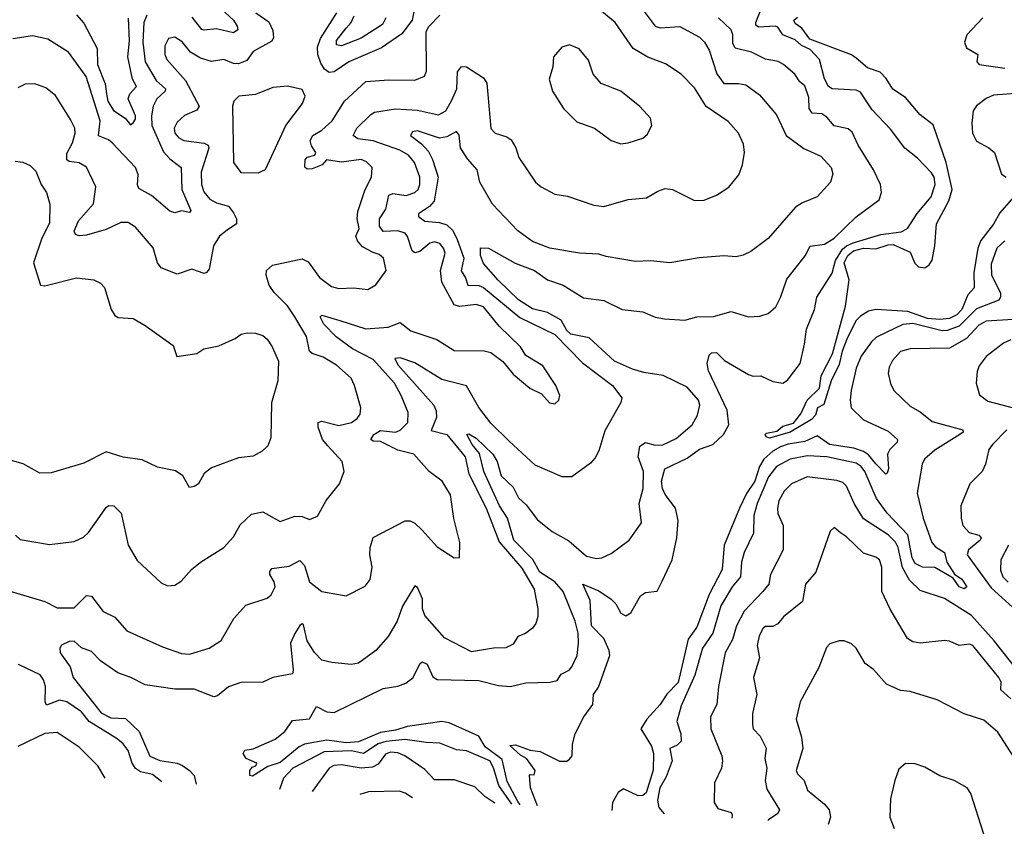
# Model space of a CAD drawing. Extents: x 1245432 to 1420865, y 606325 to 671314.
# Tile 219 of 256: x 1374743 to 1378759, y 609335 to 612657. Entities that reach past the tile are written whole.
import ezdxf

# ---------------------------------------------------------------- set-up
doc = ezdxf.new("R2010")
doc.units = 0

msp = doc.modelspace()

# ---------------------------------------------------------------- linework, layer by layer
at = {"layer": '0CON20XD'}
for points in [[(1374695, 610330), (1374845, 610285.4), (1374895, 610258.9), (1374965, 610259.2), (1375015, 610308.6), (1375035, 610306), (1375083.6, 610243.6), (1375130.3, 610220.3), (1375180, 610165), (1375325, 610100.4), (1375402.6, 610072.6), (1375435, 610070.5), (1375515, 610094.4), (1375564.3, 610125.7), (1375616, 610215), (1375665, 610269.2), (1375751.7, 610298.3), (1375767.8, 610312.2), (1375784.4, 610345), (1375780.5, 610365), (1375763.3, 610395), (1375762.4, 610407.6), (1375771.2, 610418.8), (1375841.5, 610428.5), (1375885, 610451.5), (1375905, 610431.1), (1375925, 610365.6), (1375975, 610325.8), (1376075, 610308), (1376152.1, 610347.9), (1376172.5, 610375), (1376180, 610425), (1376170.6, 610475), (1376171.8, 610505), (1376184, 610546), (1376315, 610613.3), (1376335, 610613.3), (1376354.6, 610604.6), (1376385, 610576), (1376445, 610508), (1376515, 610463.3), (1376536.4, 610463.6), (1376538, 610525), (1376513.7, 610623.7), (1376500.2, 610720.2), (1376465.6, 610775), (1376413.1, 610815), (1376350, 610885), (1376285, 610901.3), (1376215, 610937.3), (1376185, 610938.2), (1376175.6, 610945), (1376186.9, 610965), (1376215, 610982.6), (1376275, 610975.6), (1376295, 610983.8), (1376325.4, 611015), (1376326.9, 611055), (1376298.9, 611125), (1376271.4, 611175), (1376185, 611271.9), (1376099.7, 611315), (1376033.9, 611363.9), (1375982.8, 611415), (1375968.6, 611445), (1375975, 611452.5), (1376049.1, 611430.9), (1376155, 611396.3), (1376245, 611403.1), (1376295, 611421.8), (1376338.4, 611388.4), (1376443.6, 611353.6), (1376515, 611308.5), (1376636.6, 611306.6), (1376665, 611300), (1376713.2, 611263.2), (1376755, 611212), (1376824, 611155), (1376871.7, 611131.7), (1376904.2, 611094.2), (1376925, 611091.2), (1376941.2, 611105), (1376945.8, 611125), (1376929.2, 611165), (1376875.8, 611245), (1376807.5, 611287.5), (1376785, 611323.8), (1376698, 611408), (1376635, 611486.2), (1376605, 611495.2), (1376537.2, 611487.2), (1376514.3, 611494.3), (1376465, 611586.9), (1376459.6, 611635), (1376477.6, 611705), (1376471.9, 611725), (1376456.2, 611745), (1376435, 611750.6), (1376415, 611745.3), (1376375, 611712.2), (1376355, 611705.9), (1376343.3, 611715), (1376325, 611773.1), (1376315, 611786), (1376285, 611796.5), (1376225, 611793.6), (1376210.5, 611815), (1376209.7, 611845), (1376236.1, 611883.9), (1376248.5, 611941.5), (1376265, 611948), (1376319.6, 611940.4), (1376355, 611952.7), (1376368, 611965), (1376375.3, 611985), (1376375.2, 612015), (1376353.7, 612075), (1376328, 612105), (1376292.7, 612125), (1376185, 612162.9), (1376121.7, 612171.7), (1376102.5, 612185), (1376118.5, 612215), (1376175, 612271.1), (1376190.5, 612279.5), (1376275, 612293.3), (1376365, 612288.8), (1376450.7, 612269.3), (1376480.9, 612285), (1376504.3, 612325.7), (1376526.2, 612375), (1376529.1, 612445), (1376544.3, 612465.7), (1376565, 612464.7), (1376635, 612420), (1376647.8, 612397.8), (1376665, 612214), (1376682, 612195), (1376729.4, 612179.4), (1376747.4, 612167.4), (1376766.9, 612135), (1376779.2, 612095), (1376846.7, 611995), (1376870, 611975), (1376925, 611945.8), (1376976.8, 611936.8), (1377085, 611900.5), (1377125, 611895.6), (1377225, 611923.5), (1377299.1, 611930.9), (1377345, 611958.1), (1377375, 611968.1), (1377405, 611964.3), (1377495, 611919.4), (1377535, 611921.4), (1377585, 611941.4), (1377635.5, 611974.5), (1377675.5, 612024.5), (1377691.4, 612065), (1377699.5, 612115), (1377695, 612150), (1377674.6, 612194.6), (1377632.4, 612242.4), (1377542.6, 612302.6), (1377495, 612379.4), (1377440, 612435), (1377377.1, 612477.1), (1377305, 612503.8), (1377245, 612538.9), (1377171.8, 612645), (1377045, 612751.2)], [(1376854.3, 609451.6), (1376826.7, 609525), (1376822.5, 609575), (1376825, 609580), (1376841.7, 609578.3), (1376845.8, 609595), (1376810, 609645), (1376785, 609658.5), (1376742.5, 609697.5), (1376765, 609700), (1376825, 609678), (1376865, 609673.3), (1376945, 609633.8), (1376975, 609633.8), (1376985, 609641.2), (1376995.7, 609655), (1376997.4, 609702.6), (1377008.2, 609745), (1377043.1, 609815), (1377080.4, 609865), (1377083.2, 609905), (1377104, 609935), (1377149.2, 610065), (1377146.9, 610085), (1377125, 610133.9), (1377074.3, 610185), (1377069.3, 610289.3), (1377040, 610355), (1377105, 610328), (1377155, 610294.1), (1377174.7, 610275), (1377195, 610237.5), (1377215, 610226.8), (1377235, 610238.7), (1377275, 610308.4), (1377295, 610320.8), (1377343.2, 610326.8), (1377362.9, 610367.1), (1377403.4, 610455), (1377422.9, 610545), (1377428, 610615), (1377417.9, 610665), (1377375, 610721.2), (1377363.9, 610745), (1377360.5, 610775), (1377374, 610826), (1377465, 610869.5), (1377515, 610906.3), (1377569.7, 610925), (1377614, 610965), (1377634.6, 611005), (1377628.8, 611065), (1377552.3, 611225), (1377546.4, 611255), (1377555, 611289.1), (1377565, 611298.7), (1377585, 611300.4), (1377617.2, 611267.3), (1377715, 611210.4), (1377735, 611203.5), (1377765, 611204.4), (1377815, 611181.1), (1377855, 611175.5), (1377875, 611187.1), (1377925.4, 611255), (1377943.7, 611333.7), (1377952.3, 611395), (1377984.6, 611475), (1377993.8, 611526.2), (1378056.6, 611623.4), (1378070, 611675), (1378098.3, 611721.7), (1378114.4, 611735.6), (1378142.8, 611747.2), (1378255, 611781.1), (1378338.1, 611791.9), (1378364.3, 611805), (1378403.5, 611866.5), (1378460, 611935), (1378477.2, 611985), (1378472.2, 612015), (1378462.1, 612032.1), (1378405, 612092.2), (1378352.6, 612132.6), (1378295, 612210.6), (1378219.2, 612289.2), (1378171.5, 612361.5), (1378155, 612369.4), (1378056.7, 612375), (1378041.2, 612385), (1378025, 612415.7), (1378005.3, 612495), (1377967, 612535), (1377931.6, 612551.6), (1377905, 612575.2), (1377855.2, 612595.2), (1377835, 612626.7), (1377825, 612631.1), (1377756.5, 612626.5), (1377745.7, 612635), (1377744.6, 612645), (1377785, 612747.1)], [(1375565, 612701.1), (1375615.3, 612655), (1375630.4, 612630.4), (1375632.2, 612615), (1375615, 612603.8), (1375545, 612620), (1375495, 612613.8), (1375485, 612617.3), (1375446.9, 612666.9)], [(1376356.9, 612725), (1376343.1, 612655), (1376301.1, 612598.9), (1376218.3, 612541.7), (1376085, 612484.8), (1376025, 612444.3), (1376005, 612442.2), (1375985.6, 612455.6), (1375970.4, 612480.4), (1375958.6, 612515), (1375957.5, 612545), (1375970.3, 612579.7), (1376036.8, 612685)], [(1377272.8, 612712.8), (1377335, 612631.3), (1377355, 612624.2), (1377435, 612629.2), (1377515.2, 612585.2), (1377535.6, 612565.6), (1377555, 612533.1), (1377586.6, 612436.6), (1377615, 612396.6), (1377675, 612397.5), (1377705, 612390.8), (1377760.5, 612350.5), (1377829.1, 612269.1), (1377868.9, 612185), (1377941.5, 612131.5), (1378010.7, 612100.7), (1378053.1, 612055), (1378059.1, 612029.1), (1378050, 611995), (1377995, 611934.2), (1377935, 611910.5), (1377907.6, 611892.4), (1377795, 611764.2), (1377725, 611711.4), (1377693.4, 611696.6), (1377665, 611690.6), (1377614.3, 611694.3), (1377514.5, 611685.5), (1377395, 611665.6), (1377315, 611674.4), (1377255, 611671.1), (1377135, 611691.5)], [(1374726.2, 610555), (1374745, 610537.5), (1374865, 610517.5), (1374965, 610530), (1375003.3, 610546.7), (1375023.5, 610566.5), (1375095, 610667.5), (1375105, 610675.7), (1375126.7, 610675), (1375156.7, 610645), (1375185.5, 610515), (1375221.3, 610451.3), (1375320.2, 610360.2), (1375345, 610348.6), (1375375, 610350.8), (1375402, 610368), (1375443.3, 610415), (1375480.6, 610445), (1375575.8, 610505), (1375615, 610548), (1375642.2, 610597.8), (1375688.9, 610641.1), (1375735, 610650), (1375805, 610610.5), (1375865, 610632.5), (1375895, 610631.1), (1375925, 610619.2), (1375957.5, 610632.5), (1375992.8, 610697.2), (1376047.5, 610765), (1376066, 610815), (1376057.5, 610855), (1376000.1, 610920.1), (1375977.7, 610945), (1375959.6, 610995), (1375960.6, 611015), (1375975, 611020), (1376045, 611001.9), (1376095.8, 611014.2), (1376119.1, 611030.9), (1376130.9, 611049.1), (1376134.4, 611075), (1376108.2, 611165), (1376094.4, 611195), (1376035, 611248.5), (1375980.9, 611280.9), (1375935.7, 611295.7), (1375924.8, 611304.8), (1375913.1, 611365), (1375864.8, 611445), (1375835, 611490), (1375781.3, 611545), (1375760.4, 611575), (1375747.7, 611615), (1375749.6, 611635), (1375773.5, 611656.5), (1375895, 611681.3), (1375920, 611670), (1375965, 611605.4), (1376015, 611568.5), (1376045, 611561.2), (1376105, 611563.8), (1376163, 611557), (1376195, 611576), (1376237.5, 611635), (1376226.7, 611685), (1376209.4, 611699.4), (1376185, 611707.5), (1376141, 611731), (1376120.7, 611755), (1376114.1, 611775), (1376127.6, 611805), (1376119, 611845), (1376121.5, 611875), (1376152.3, 611965), (1376177.9, 612015), (1376180.4, 612055), (1376157.4, 612077.4), (1376135, 612087.2), (1376055, 612076.5), (1375994.6, 612085.4), (1375975.8, 612065), (1375935, 612048.5), (1375915, 612047.1), (1375905.7, 612055.7), (1375906.9, 612085), (1375915, 612096.4), (1375946.2, 612105), (1375951.2, 612115), (1375932.4, 612142.4), (1375927.1, 612165), (1375938.5, 612185), (1375975, 612206.4), (1376016.8, 612245), (1376068, 612325), (1376154.8, 612405.2), (1376248.1, 612411.9), (1376355, 612410.3), (1376393.8, 612426.2), (1376402.6, 612447.4), (1376400.8, 612609.2), (1376411.2, 612628.8), (1376456.7, 612675)], [(1375706.5, 612685), (1375758.5, 612648.5), (1375775, 612613.3), (1375777.4, 612585), (1375771.1, 612568.9), (1375695, 612527.8), (1375668.7, 612491.3), (1375635, 612477.4), (1375615, 612478.7), (1375575, 612495.3), (1375525, 612486.2), (1375479.7, 612499.7), (1375440, 612525), (1375405, 612567.1), (1375375, 612585.4), (1375349.8, 612580.2), (1375335, 612550), (1375334.1, 612515), (1375342.7, 612495), (1375419.2, 612409.2), (1375474.6, 612305), (1375465, 612288.5), (1375415, 612266.9), (1375385, 612239.5), (1375372.5, 612215), (1375375.4, 612195), (1375392.2, 612175), (1375412.5, 612165), (1375495, 612154), (1375511.8, 612145), (1375513.6, 612133.6), (1375482.4, 612035), (1375483.7, 611985), (1375494.4, 611955), (1375518.4, 611925), (1375545, 611910), (1375595, 611896.2), (1375615, 611869.5), (1375626.5, 611845), (1375627.6, 611825), (1375588.5, 611798.5), (1375557.6, 611775), (1375532.8, 611735), (1375515, 611640), (1375505, 611625.8), (1375495, 611622.7), (1375445, 611639.6), (1375385, 611620), (1375320, 611645), (1375305.3, 611665.3), (1375287.2, 611727.2), (1375215, 611810.6), (1375185, 611830.6), (1375155, 611830.4), (1375095, 611801.6), (1375015, 611778.1), (1374985.9, 611775.9), (1374971, 611781), (1374964.7, 611795), (1374983.2, 611836.8), (1375043.4, 611906.6), (1375052.7, 611975), (1375015.3, 612055.3), (1374985, 612072.7), (1374945, 612078.2), (1374934.6, 612085), (1374935, 612110.8), (1374958.1, 612155), (1374968.4, 612195), (1374967.7, 612215), (1374950.5, 612250.5), (1374888.2, 612348.2), (1374849.3, 612379.3), (1374805, 612395.8), (1374765, 612394.3), (1374735, 612379.2)], [(1374975, 612676.6), (1375005, 612643.1), (1375059.3, 612539.3), (1375060.7, 612475), (1375091.1, 612395), (1375096.8, 612355), (1375102.1, 612325), (1375125, 612287.4), (1375172.5, 612255), (1375195, 612228.8), (1375205, 612236.4), (1375215, 612251.9), (1375215.5, 612265), (1375185.2, 612335), (1375192.2, 612355), (1375219.2, 612385), (1375203.5, 612415), (1375184.1, 612505), (1375191, 612571), (1375186.3, 612663.7)], [(1375261, 612675), (1375249, 612645), (1375244.8, 612565), (1375254.1, 612485), (1375299.7, 612409.7), (1375337.9, 612375), (1375336.4, 612365), (1375302.5, 612335), (1375286.6, 612305), (1375280, 612265), (1375281.7, 612225), (1375328.8, 612118.8), (1375355, 612090.3), (1375401.8, 612055), (1375404.7, 611965), (1375440.8, 611879.2), (1375435, 611870.8), (1375402.3, 611877.7), (1375375, 611870), (1375355, 611875.7), (1375280.5, 611940.5), (1375228.1, 611968.1), (1375223.3, 611983.3), (1375226.2, 612026.2)], [(1376784.7, 609456), (1376775, 609469.5), (1376731.2, 609551.2), (1376710.3, 609640.3), (1376641.5, 609691.5), (1376615.7, 609735.7), (1376495, 609790), (1376465, 609795.7), (1376324.5, 609775.5), (1376275, 609759.8), (1376215, 609750.6), (1376125, 609712.2), (1376075, 609708.2), (1375995, 609719.3), (1375905, 609702.9), (1375882.5, 609692.5), (1375805, 609628.3), (1375755, 609611.8), (1375692.6, 609572.6), (1375681.2, 609575), (1375681.9, 609595), (1375690.9, 609609.1), (1375706.2, 609615), (1375710, 609625), (1375666.5, 609645), (1375654.4, 609665), (1375661.5, 609678.5), (1375695, 609684.6), (1375785, 609723.3), (1375824.5, 609755), (1375855, 609800), (1375925, 609806.2), (1375952.8, 609857.2), (1375995, 609834.7), (1376025, 609832.1), (1376225, 609929.6), (1376285, 609940), (1376317.7, 609952.3), (1376347.7, 609975), (1376375, 610030), (1376385, 610038.5), (1376405, 610029.1), (1376428, 609978), (1376445, 609966.2), (1376615, 609963), (1376695, 609942.4), (1376745, 609937.7), (1376806.6, 609953.4), (1376905, 609955.5), (1376935, 609962.9), (1376951.7, 609988.3), (1376984.2, 610005), (1376995, 610018), (1377016.8, 610065), (1377021.8, 610115), (1377020.6, 610155), (1377008.8, 610205), (1376959.2, 610325), (1376925.6, 610365), (1376864.7, 610404.7), (1376836, 610456), (1376758.4, 610535), (1376732.2, 610625), (1376699.9, 610675), (1376635.5, 610815), (1376618.7, 610888.7), (1376588.6, 610925), (1376566.2, 610965), (1376575, 610968.9), (1376605, 610950.8), (1376672, 610885), (1376690.5, 610855), (1376706.8, 610796.8), (1376755, 610750.5), (1376777.1, 610707.1), (1376808.5, 610678.5), (1376855, 610617.8), (1376915, 610570.5), (1376982.5, 610532.5), (1377055, 610469.4), (1377095, 610459.4), (1377117.6, 610462.4), (1377155, 610480), (1377228.8, 610535), (1377279.2, 610605), (1377269.4, 610685), (1377285.4, 610745), (1377287.6, 610815), (1377265.3, 610875), (1377271.6, 610918.4), (1377295, 610932.7), (1377335, 610922.7), (1377366.3, 610923.7), (1377420.2, 610949.8), (1377485.5, 611005), (1377506.8, 611045), (1377516.4, 611085), (1377511.6, 611105), (1377465, 611158.7), (1377366.8, 611206.8), (1377288.3, 611218.3), (1377242.1, 611232.1), (1377168.4, 611265), (1377065, 611359.2), (1376990.7, 611375), (1376975, 611390), (1376951.5, 611431.5), (1376895, 611462.5), (1376835, 611478), (1376777.4, 611515), (1376694.2, 611595), (1376635, 611662.7), (1376622.9, 611695), (1376622.9, 611727.1), (1376655, 611725.3), (1376764.2, 611664.2), (1376842.2, 611635), (1376895, 611596), (1376959.2, 611575), (1377042.4, 611522.4), (1377125, 611512.1), (1377200, 611475), (1377285, 611465.4), (1377335, 611444.5), (1377373.3, 611436.7), (1377455, 611431.8), (1377505, 611445.6), (1377573.2, 611446.8), (1377645, 611467.8), (1377715, 611445.5), (1377761.3, 611448.7), (1377795, 611458.6), (1377826.7, 611486.7), (1377846.1, 611523.9), (1377871.5, 611598.5), (1377945.9, 611694.1), (1377966.7, 611733.3), (1378025, 611741.9), (1378065, 611766.2), (1378155, 611852.7), (1378248.1, 611921.9), (1378257.4, 611952.6), (1378253.5, 611985), (1378224.5, 612045), (1378162, 612145), (1378138.3, 612198.3), (1378122.2, 612212.2), (1378065, 612223.6), (1378035, 612260), (1378015, 612273.6), (1377975, 612276.4), (1377962.8, 612295), (1377960.7, 612339.3), (1377945, 612386.7), (1377925, 612403.3), (1377904.7, 612434.7), (1377858.1, 612475), (1377836.1, 612486.1), (1377785, 612495.8), (1377726.9, 612525), (1377661.4, 612541.4), (1377651.5, 612561.5), (1377652, 612595), (1377644.7, 612615), (1377593.2, 612665)], [(1376236.2, 612665), (1376222.3, 612637.7), (1376135, 612581.2), (1376055, 612550.2), (1376035, 612554.5), (1376035, 612572.5), (1376075, 612622.7), (1376094.4, 612645), (1376107, 612673)], [(1378805.5, 611944.5), (1378740.3, 611869.8), (1378715, 611823.4), (1378662.9, 611757.2), (1378650.9, 611725), (1378633.9, 611625), (1378636.2, 611563.8), (1378610, 611535), (1378585, 611475.3), (1378565, 611453.8), (1378535, 611439.2), (1378495, 611434.2), (1378445, 611438.8), (1378365, 611466.9), (1378235, 611475.8), (1378205, 611468.6), (1378171.5, 611448.5), (1378155, 611430), (1378118.9, 611361.1), (1378097, 611305), (1378085, 611251.5), (1378052.4, 611185), (1378021.9, 611088.1), (1377996.7, 611075), (1377988.9, 611045), (1377972.6, 611027.4), (1377885.4, 610975), (1377801.1, 610951.1), (1377786.7, 610956.7), (1377783.1, 610965), (1377788.9, 610971.1), (1377830.8, 610979.2), (1377855, 610999.2), (1377898.5, 611011.5), (1377929.4, 611050.6), (1377954.5, 611105.5), (1378004.5, 611155), (1378011.4, 611205), (1378058.1, 611295), (1378110.8, 611489.1), (1378125.7, 611595.7), (1378106, 611665), (1378120, 611695), (1378142.9, 611715), (1378185, 611725.1), (1378235, 611722.4), (1378285, 611739.7), (1378305, 611740.5), (1378375, 611709.3), (1378394.3, 611664.3), (1378409, 611649), (1378434.7, 611645.3), (1378452.7, 611657.3), (1378464, 611676), (1378475.7, 611735), (1378482.3, 611825), (1378532, 611918), (1378545.8, 611965), (1378521.9, 612075), (1378468.3, 612228.3), (1378415, 612269.7), (1378355, 612340.3), (1378303.5, 612373.5), (1378276.7, 612416.7), (1378252.5, 612442.5), (1378200.8, 612460.8), (1378155, 612499.8), (1378135, 612514.3), (1377965, 612577.7), (1377932.2, 612622.2), (1377905, 612640.9), (1377899.7, 612655), (1377915, 612667)], [(1378670.8, 612665), (1378606.2, 612595), (1378595.8, 612565), (1378605, 612541.8), (1378650, 612515), (1378647.1, 612485), (1378655.8, 612475), (1378760.4, 612459.6)], [(1375226.2, 612026.2), (1375214.5, 612055), (1375119.6, 612155), (1375105, 612167.3), (1375063.7, 612183.7), (1375071.3, 612245), (1375013.5, 612425), (1374941.8, 612525), (1374857.6, 612577.6), (1374795, 612590.8), (1374715, 612579.1)], [(1377195, 612151.4), (1377225, 612154.3), (1377285, 612174), (1377301.7, 612188.3), (1377321.2, 612225), (1377316.2, 612255), (1377272.7, 612302.7), (1377194, 612365), (1377115, 612396.2), (1377081.2, 612435), (1377062.2, 612492.2), (1377025, 612538.6), (1376985, 612554.4), (1376953.8, 612545), (1376920, 612505), (1376916.9, 612465), (1376901.9, 612415), (1376915.8, 612365.8), (1376960.8, 612295), (1377015, 612240), (1377086.7, 612215), (1377155, 612164), (1377195, 612151.4)], [(1375715, 612032.9), (1375745, 612046), (1375827.9, 612225), (1375896.4, 612315), (1375906.9, 612345), (1375895, 612372.5), (1375835, 612386), (1375775, 612380.8), (1375705, 612351.9), (1375636.7, 612345), (1375615.8, 612324.2), (1375610.8, 612305), (1375614.4, 612074.4), (1375645, 612034), (1375715, 612032.9)], [(1378805, 612356.7), (1378715, 612349.3), (1378685, 612336.1), (1378644.6, 612305.4), (1378632.2, 612285), (1378626.5, 612235), (1378629.2, 612195), (1378645, 612161.4), (1378695, 612135.2), (1378718.3, 612115), (1378747.5, 612027.5), (1378765.6, 612015.6)], [(1377135, 611691.5), (1377105, 611701.6), (1377025.5, 611705.5), (1376905, 611725.7), (1376835, 611752.2), (1376775, 611795.5), (1376670.7, 611905), (1376620, 611995), (1376609.2, 612045), (1376569.5, 612089.5), (1376540.9, 612135), (1376535, 612186.7), (1376525, 612200.6), (1376485, 612179.5), (1376455, 612173.6), (1376365, 612204.1), (1376345, 612199.2), (1376336.5, 612185), (1376381.5, 612151.5), (1376409.6, 612119.6), (1376426.8, 612086.8), (1376449.3, 612015), (1376433.1, 611916.9), (1376414.4, 611895.6), (1376369.5, 611865), (1376370, 611855), (1376395, 611836.2), (1376455, 611830.6), (1376485, 611821.1), (1376508.4, 611798.4), (1376525.5, 611765), (1376554.1, 611685), (1376542.8, 611632.8), (1376561.7, 611605), (1376571.2, 611575), (1376615, 611572.8), (1376635, 611565.6), (1376782.5, 611442.5), (1376925, 611372.9), (1377038.2, 611258.2), (1377160.6, 611165), (1377199.2, 611115), (1377195, 611096.7), (1377129.1, 610980.9), (1377105, 610898.8), (1377089.7, 610870.3), (1377070.9, 610849.1), (1376995, 610793.1), (1376955, 610792.5), (1376845, 610840), (1376738.9, 610938.9), (1376665, 611012.2), (1376615, 611076.2), (1376565, 611164.6), (1376465, 611190.4), (1376355, 611258.2), (1376295, 611278), (1376272.2, 611275), (1376285, 611250.3), (1376431.9, 611085), (1376441.7, 611061.7), (1376443.1, 611035), (1376421.3, 610981.3), (1376485.2, 610965.2), (1376559.3, 610875), (1376574.8, 610805), (1376645.6, 610665), (1376697.9, 610527.9), (1376790.6, 610420.6), (1376840.8, 610335), (1376856.1, 610255), (1376856.3, 610223.7), (1376848.1, 610195), (1376833.8, 610176.2), (1376805.4, 610154.6), (1376775, 610141.9), (1376755, 610110.6), (1376725, 610095.5), (1376675, 610094.6), (1376585, 610079.6), (1376475, 610136.9), (1376395, 610227.5), (1376385.4, 610255), (1376386, 610295), (1376365, 610342.2), (1376355, 610348.6), (1376304.6, 610265.4), (1376282.6, 610205), (1376245, 610141.4), (1376195.7, 610085), (1376125, 610033.3), (1376095, 610028.1), (1376015.6, 610035.6), (1375975, 610045.6), (1375945, 610076.4), (1375915.9, 610125), (1375899.8, 610189.8), (1375895, 610193.1), (1375885, 610186.5), (1375865, 610154.5), (1375847.8, 610115), (1375858.8, 610005), (1375855, 609990), (1375775.4, 609974.6), (1375735, 609955.5), (1375645, 609954.5), (1375595, 609936.5), (1375549.5, 609900.5), (1375535, 609895.8), (1375455, 609927.3), (1375375, 609927.5), (1375255, 609945.5), (1375196.7, 609975), (1375143.2, 609993.2), (1375072.4, 610042.4), (1375035, 610080.5), (1374995.3, 610095.3), (1374965, 610123.6), (1374945, 610122.2), (1374913.7, 610106.3), (1374905.9, 610095), (1374908.1, 610075), (1374948.5, 610018.5), (1374961.2, 609975), (1375075, 609830.6), (1375115, 609810.6), (1375175, 609807), (1375230.6, 609755), (1375273.5, 609653.5), (1375315, 609637.1), (1375385, 609626.2), (1375406.3, 609616.3), (1375436, 609596), (1375453.9, 609575), (1375461.9, 609540.3)], [(1374725, 612080), (1374755, 612076.2), (1374785, 612062), (1374808.9, 612038.9), (1374830.6, 611985), (1374852.7, 611952.7), (1374865.5, 611905), (1374865, 611826.7), (1374833.3, 611766.7), (1374799.7, 611665), (1374827.5, 611575), (1374845, 611571.2), (1374974.1, 611604.1), (1375045, 611596.2), (1375072.3, 611582.3), (1375088.8, 611565), (1375115.8, 611475), (1375131.1, 611451.1), (1375145, 611442.5), (1375205, 611438), (1375255, 611410), (1375368.3, 611328.3), (1375384.2, 611284.2), (1375465, 611296), (1375494.5, 611315.5), (1375555, 611326.9), (1375622.3, 611357.7), (1375646.2, 611375), (1375670.8, 611380.8), (1375705, 611379.2), (1375735, 611369.4), (1375752.5, 611355), (1375772.8, 611322.8), (1375798.2, 611265), (1375796.2, 611185), (1375769.6, 611095), (1375767.6, 610952.4), (1375755, 610920), (1375732.4, 610897.6), (1375695, 610877.1), (1375635, 610870), (1375525, 610830), (1375495, 610806.7), (1375472.5, 610765), (1375455, 610753.3), (1375435, 610750), (1375407.7, 610797.7), (1375377.7, 610817.7), (1375305, 610832.5), (1375242, 610862), (1375165, 610873.8), (1375095, 610895.6), (1375005, 610848.6), (1374871.1, 610808.9), (1374825, 610808.1), (1374756.7, 610846.7), (1374685, 610866.7)], [(1378760.6, 611755), (1378727.5, 611725), (1378705, 611660), (1378705.9, 611615), (1378743.1, 611543.1), (1378743.7, 611525), (1378736.7, 611513.3), (1378645, 611477.7), (1378575, 611407.5), (1378525, 611389.7), (1378505, 611388.4), (1378385, 611418.2), (1378345, 611414), (1378237.8, 611362.2), (1378216.4, 611343.6), (1378174.6, 611285), (1378154.3, 611235.7), (1378133.8, 611145), (1378130, 611105), (1378134.7, 611075), (1378183.8, 611025), (1378285, 610978.8), (1378323.4, 610945), (1378321.6, 610935), (1378291.4, 610905), (1378282.1, 610885), (1378286.3, 610825), (1378281.5, 610808.5), (1378275, 610804.2), (1378234.2, 610845.8), (1378205, 610882.2), (1378185, 610896.3), (1378145, 610910.1), (1378045.5, 610925.5), (1377995, 610960.3), (1377945, 610936.6), (1377876.8, 610926.8), (1377845.2, 610915.2), (1377815, 610897.9), (1377777.9, 610865), (1377760.5, 610835), (1377741.6, 610775), (1377706.9, 610725), (1377678.4, 610665), (1377616.1, 610515), (1377607.8, 610415), (1377555, 610312.8), (1377505, 610180.6), (1377469.5, 610130.5), (1377428.9, 609955), (1377382.6, 609907.4), (1377354.7, 609865), (1377300.9, 609805), (1377275.8, 609765), (1377320, 609695), (1377327.8, 609665), (1377327.1, 609597.1), (1377298.3, 609505), (1377285, 609493.3), (1377265, 609491.9), (1377205, 609520.8), (1377183.9, 609506.1), (1377161.2, 609465), (1377158.1, 609432.2)], [(1378794.8, 611435.2), (1378685, 611427.3), (1378655, 611410.8), (1378605, 611356.8), (1378535, 611317.3), (1378375, 611315.5), (1378335, 611304.5), (1378302.3, 611267.7), (1378289.3, 611240.7), (1378285.4, 611215), (1378293.8, 611173.8), (1378308.6, 611145), (1378375, 611081.4), (1378415, 611058.5), (1378465, 611018.2), (1378590, 610985), (1378590.8, 610975), (1378577.8, 610965), (1378475, 610901.2), (1378432.9, 610865), (1378423.8, 610845), (1378403, 610727), (1378427.4, 610625), (1378463.7, 610525), (1378477.9, 610507.9), (1378514.6, 610485), (1378524.8, 610444.8), (1378556.1, 610396.1), (1378585, 610375.5), (1378605.8, 610344.2), (1378595, 610336), (1378575, 610344.8), (1378550, 610380), (1378475, 610423.5), (1378425, 610424.7), (1378395, 610439.7), (1378383.3, 610463.3), (1378365, 610557.1), (1378280.3, 610645), (1378237.3, 610705), (1378190.2, 610815), (1378175, 610835.8), (1378155, 610849), (1378035, 610874.8), (1377955, 610879), (1377885, 610864.8), (1377829.7, 610835), (1377797.1, 610793), (1377750.3, 610685), (1377737.5, 610635), (1377736, 610564), (1377697.1, 610485), (1377686.9, 610445), (1377683.3, 610385), (1377648.6, 610345), (1377603.1, 610266.9), (1377569.5, 610155), (1377527.2, 610095), (1377496.2, 609985), (1377440.4, 609859.6), (1377422.7, 609795), (1377439.2, 609745), (1377441.2, 609715), (1377425, 609698.4), (1377394.8, 609685.2), (1377404.3, 609635), (1377379.9, 609570.1), (1377354.2, 609525), (1377344.3, 609474.3), (1377350, 609445), (1377371.6, 609418.6)], [(1378785, 611351.8), (1378755, 611338.4), (1378685, 611283.3), (1378656.2, 611245), (1378647.3, 611222.7), (1378643.2, 611175), (1378657.7, 611127.7), (1378691.3, 611101.3), (1378805, 611071.6)], [(1378769.5, 610985), (1378710.5, 610925), (1378695.6, 610905), (1378681.9, 610845), (1378667.8, 610815), (1378618.1, 610765), (1378602.7, 610727.3), (1378581.8, 610675), (1378582.7, 610625), (1378590, 610595), (1378615, 610565.9), (1378654.7, 610554.7), (1378664.5, 610545), (1378660, 610535), (1378612.8, 610495), (1378606.6, 610475), (1378705, 610340.9), (1378807.5, 610247.5)], [(1378804.8, 610014.8), (1378717.1, 610125), (1378625, 610227.4), (1378515, 610297.5), (1378415, 610329.6), (1378372, 610372), (1378343.1, 610423.1), (1378325.2, 610505), (1378315, 610527.2), (1378285, 610556.2), (1378185, 610621.8), (1378146.2, 610685), (1378115, 610755.5), (1378099.9, 610769.9), (1378075, 610778.4), (1377955, 610792.8), (1377890.6, 610765), (1377860.4, 610735), (1377839.6, 610695), (1377833.1, 610665), (1377835, 610643.8), (1377856.2, 610595), (1377856.4, 610495), (1377804.8, 610395.2), (1377798.7, 610355), (1377773.9, 610325), (1377697.3, 610245), (1377665.8, 610185), (1377650.7, 610129.3), (1377620.3, 610075), (1377592.3, 609937.7), (1377585.9, 609865), (1377560.4, 609815), (1377561.1, 609765), (1377606, 609655), (1377608.9, 609635), (1377605.6, 609605), (1377576.7, 609545), (1377575.6, 609465), (1377590.8, 609440.8), (1377644.7, 609424.7), (1377649.1, 609415), (1377647.3, 609401)], [(1378785, 609887.5), (1378744.1, 609925), (1378745.5, 609955.5), (1378736.8, 609975), (1378630.8, 610105), (1378615, 610110.9), (1378575, 610105.5), (1378535, 610123.1), (1378515, 610125.3), (1378415, 610114.5), (1378385, 610120.8), (1378364.3, 610134.3), (1378293.6, 610253.6), (1378259.6, 610325), (1378258.5, 610425), (1378249.5, 610455), (1378235, 610465.5), (1378185, 610481.5), (1378115, 610548.9), (1378090, 610565), (1378065, 610586), (1378047.9, 610572.1), (1377990, 610405), (1377947.3, 610355), (1377935.8, 610284.2), (1377858.3, 610221.7), (1377835, 610193.1), (1377815, 610183.1), (1377785, 610183.3), (1377775, 610176), (1377759.2, 610145), (1377750, 610105), (1377760.8, 610055), (1377735.6, 609974.4), (1377749.1, 609905), (1377732.2, 609827.8), (1377731.1, 609785), (1377734.4, 609765), (1377762.3, 609735), (1377786.8, 609686.8), (1377781.8, 609645), (1377790.7, 609605), (1377783.5, 609555), (1377789.5, 609519.5), (1377841.8, 609435), (1377835, 609420), (1377796.5, 609395), (1377794.3, 609391.6)], [(1378775.3, 610515), (1378743.9, 610455), (1378742.9, 610412.9), (1378752.9, 610385), (1378775, 610362.9)], [(1378857.3, 609557.3), (1378732.3, 609752.3), (1378675, 609800.8), (1378595, 609827.3), (1378485, 609883.3), (1378375, 609918), (1378335, 609921.5), (1378277.9, 609947.9), (1378225, 610007.5), (1378191.4, 610031.4), (1378154, 610095), (1378135, 610112.5), (1378105, 610123.8), (1378085, 610124.2), (1378047.3, 610112.7), (1378033.2, 610096.8), (1378002.5, 610015), (1377926.7, 609875), (1377910, 609805), (1377931.4, 609731.4), (1377937.5, 609685), (1377909.1, 609595), (1377915, 609581.4), (1377942.5, 609555), (1377956.2, 609515), (1378025, 609458.1), (1378044.5, 609435), (1378049.5, 609405), (1378040, 609376)], [(1375322.3, 609549.2), (1375285, 609579.2), (1375235, 609590), (1375215, 609603.4), (1375201.9, 609625), (1375185, 609677.8), (1375165.4, 609705), (1375140.9, 609725), (1375025.7, 609795.7), (1374995, 609834.2), (1374935, 609875.2), (1374905, 609882.8), (1374851.8, 609861.8), (1374846.9, 609875), (1374847.6, 609937.6), (1374840, 609965), (1374825.9, 609985.9), (1374738.1, 610028.1)], [(1375090.8, 609564), (1375061.5, 609615), (1374985, 609690.9), (1374895, 609750), (1374845, 609746.7), (1374735, 609693.8)], [(1376749.9, 609458.2), (1376697, 609535), (1376675, 609606.7), (1376660, 609635), (1376565, 609676.2), (1376525, 609680), (1376456.6, 609706.6), (1376400.3, 609709.8), (1376315, 609722.6), (1376236.3, 609713.6), (1376205, 609704.1), (1376145, 609664.8), (1376095.5, 609675.5), (1375985, 609671.4), (1375856.9, 609605), (1375818.9, 609565), (1375802.8, 609518.6)], [(1376681.1, 609462.6), (1376639.4, 609489.4), (1376599, 609529), (1376515, 609557.3), (1376435, 609558.2), (1376395, 609599.4), (1376313.8, 609655), (1376285, 609667.8), (1376255, 609670), (1376235, 609661.9), (1376205, 609621.6), (1376181.1, 609608.9), (1376134.9, 609604.8), (1376055, 609618.5), (1376024.5, 609615.5), (1376005, 609605.3), (1375935.2, 609510.1)], [(1378675.2, 609335.5), (1378622, 609502), (1378607.5, 609525), (1378553.8, 609555), (1378495, 609574.4), (1378435, 609609.4), (1378395, 609622.5), (1378355, 609623.8), (1378329.1, 609600.9), (1378311.9, 609555), (1378295, 609480), (1378291.4, 609405), (1378308.8, 609358.9)], [(1376344.6, 609484), (1376315, 609503.3), (1376291.7, 609511.7), (1376165, 609508.8), (1376129.8, 609497.7)]]:
    msp.add_lwpolyline(points, dxfattribs=at)

doc.saveas('drawing.dxf')
